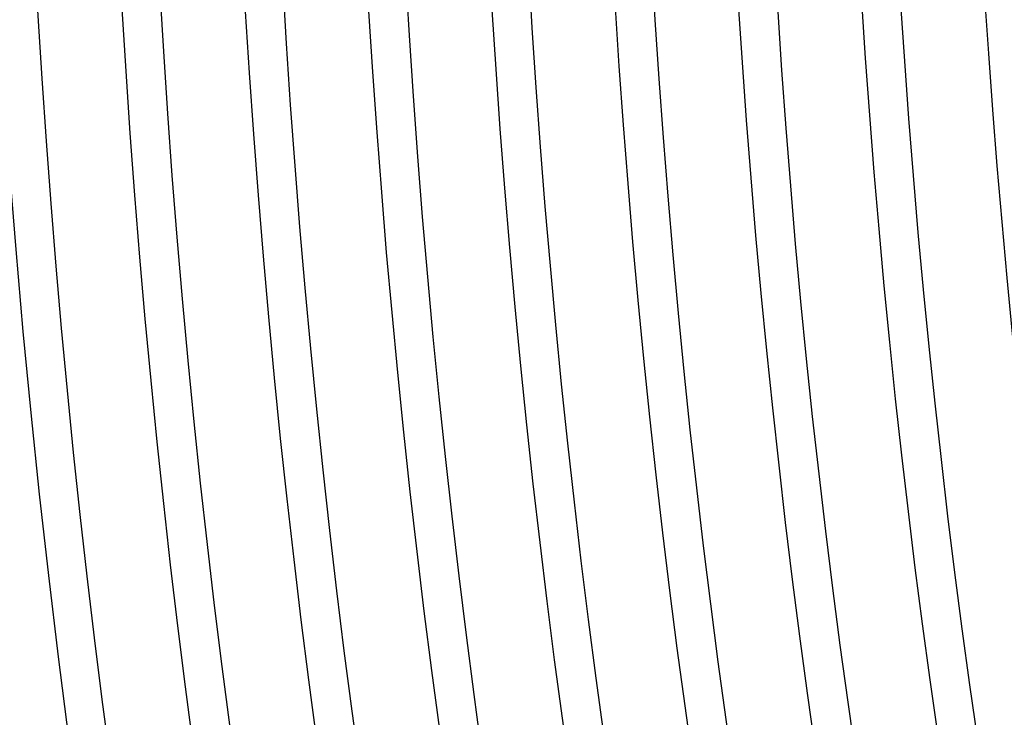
# Model space of a CAD drawing. Header units: millimetres. Extents: x -258 to 258, y -258 to 258.
# Tile 9 of 63: x -190 to -171, y -25 to -11. Entities that reach past the tile are written whole.
import ezdxf

# ---------------------------------------------------------------- set-up
doc = ezdxf.new("R2010")
doc.units = ezdxf.units.MM
doc.layers.add('HIDDEN', color=7, linetype='Continuous')
doc.layers.add('THICK', color=7, linetype='Continuous')

msp = doc.modelspace()

# ---------------------------------------------------------------- linework, layer by layer
at = {"layer": 'HIDDEN'}
for radius, start, end in [(187.875, 180.00002, 0), (185.5, 180.00002, 0), (183.125, 180.00002, 0), (180.75, 180.00002, 0), (178.375, 180.00002, 0), (176, 180.00002, 0), (173.625, 180.00002, 0), (190.25, 180.12248, 269.87752), (195, 180.21725, 269.78275), (192.625, 180.17811, 269.82189), (197.375, 180.24796, 269.75204), (204.5, 180.31304, 269.68695), (202.125, 180.29465, 269.70535), (199.75, 180.27328, 269.72672), (211.625, 180.35527, 269.64473), (209.25, 180.34301, 269.65699), (206.875, 180.32903, 269.67097)]:
    msp.add_arc((0, 0), radius, start, end, dxfattribs=at)
at = {"layer": 'THICK'}
for radius, start, end in [(207.625, 179.99998, 0), (205.25, 179.99998, 0), (202.875, 179.99998, 0), (200.5, 179.99998, 0), (198.125, 179.99998, 0), (195.75, 179.99998, 0), (193.375, 179.99998, 0), (191, 179.99998, 0), (188.625, 180.11022, 269.88978), (186.25, 180.17456, 269.82544), (183.875, 180.222, 269.778), (181.5, 180.26188, 269.73812), (179.125, 180.29735, 269.70265), (176.75, 180.32983, 269.67017), (174.375, 180.36014, 269.63986), (172, 180.3889, 269.61109), (211, 180.37481, 269.62519), (215, 180.533, 269.467)]:
    msp.add_arc((0, 0), radius, start, end, dxfattribs=at)

doc.saveas('drawing.dxf')
